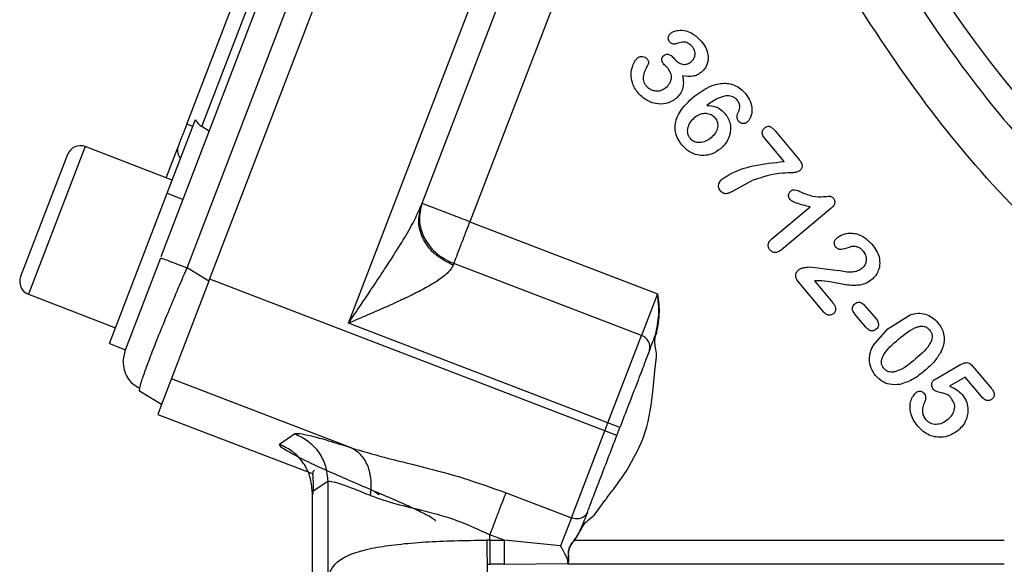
# Model space of a CAD drawing. Header units: inches. Extents: x 0.6 to 16.3, y 0.2 to 11.5.
# Tile 11 of 16: x 9.7 to 11.3, y 5.3 to 6.1. Entities that reach past the tile are written whole.
import ezdxf

# ---------------------------------------------------------------- set-up
doc = ezdxf.new("R2010")
doc.units = ezdxf.units.IN
doc.header["$MEASUREMENT"] = 0

msp = doc.modelspace()

# ---------------------------------------------------------------- linework, layer by layer
at = {"color": 7, "linetype": 'Continuous', "lineweight": 25}
for p, q in [((9.9657, 5.7437), (10.3198, 6.6661)), ((10.0061, 5.7258), (10.3618, 6.6524)), ((10.0403, 5.7053), (10.4009, 6.6448)), ((10.2578, 5.6395), (10.6127, 6.564)), ((10.0055, 5.9497), (10.2116, 6.4864)), ((10.029, 5.9462), (10.2313, 6.4733)), ((10.371, 5.8228), (10.5742, 6.3521)), ((10.6475, 6.3198), (10.4471, 5.7977)), ((10.7643, 6.0535), (10.7665, 6.0509)), ((9.975, 5.8423), (10.0191, 5.9572)), ((10.0149, 5.9461), (10.0055, 5.9497)), ((10.0407, 5.939), (10.029, 5.9462)), ((10.937, 5.8916), (10.9078, 5.9264)), ((10.9231, 5.9393), (10.9594, 5.8959)), ((9.9829, 5.8628), (9.8472, 5.9149)), ((9.9736, 5.8664), (9.992, 5.9144)), ((9.8197, 5.9026), (9.7466, 5.7122)), ((10.8576, 5.8459), (10.8874, 5.8623)), ((9.885, 5.6077), (9.975, 5.8423)), ((9.975, 5.8423), (9.9999, 5.8327)), ((10.9181, 5.7713), (10.9774, 5.821)), ((11.0101, 5.8183), (10.9355, 5.7558)), ((10.4471, 5.7977), (10.7396, 5.6854)), ((9.9099, 5.5981), (9.965, 5.7416)), ((10.422, 5.7325), (10.4211, 5.73)), ((10.7145, 5.6202), (10.422, 5.7325)), ((10.9764, 5.7273), (11.0216, 5.7217)), ((10.0403, 5.7053), (10.0061, 5.7258)), ((10.0403, 5.7053), (9.9664, 5.5128)), ((10.6576, 5.4717), (10.0414, 5.7083)), ((10.9991, 5.6567), (10.959, 5.7046)), ((10.9914, 5.7058), (10.9844, 5.7055)), ((10.9844, 5.7055), (11.0129, 5.6715)), ((9.7588, 5.6846), (9.8945, 5.6325)), ((10.7396, 5.6854), (10.7145, 5.6202)), ((11.0631, 5.6668), (11.0803, 5.6462)), ((11.0646, 5.6331), (11.0474, 5.6536)), ((11.0987, 5.6309), (11.1335, 5.6528)), ((10.6624, 5.4842), (10.2578, 5.6395)), ((10.6624, 5.4842), (10.7145, 5.6202)), ((11.0759, 5.605), (11.0987, 5.6309)), ((9.885, 5.6077), (9.9099, 5.5981)), ((9.9064, 5.5803), (9.9099, 5.5981)), ((10.7378, 5.5872), (10.7379, 5.5929)), ((10.7353, 5.565), (10.7378, 5.5872)), ((11.1754, 5.5539), (11.2112, 5.5745)), ((10.7327, 5.5371), (10.7353, 5.565)), ((11.2315, 5.572), (11.2603, 5.5377)), ((10.2622, 5.4452), (9.9818, 5.5529)), ((11.2194, 5.5554), (11.1951, 5.5413)), ((11.2453, 5.5245), (11.2194, 5.5554)), ((9.9664, 5.5128), (9.9322, 5.5334)), ((9.9664, 5.5128), (9.9604, 5.4973)), ((9.9604, 5.4973), (10.2025, 5.4044)), ((10.6576, 5.4717), (10.6624, 5.4842)), ((10.681, 5.4771), (10.6624, 5.4842)), ((10.1501, 5.4508), (10.1741, 5.4673)), ((10.6054, 5.3358), (10.6576, 5.4717)), ((10.6762, 5.4646), (10.6576, 5.4717)), ((10.6762, 5.4646), (10.681, 5.4771)), ((10.6744, 5.3854), (10.6905, 5.4082)), ((10.2254, 5.3927), (10.2014, 5.3763)), ((10.2254, 5.3927), (10.2254, 5.235)), ((10.201, 5.3764), (10.201, 4.6559)), ((10.2014, 5.3763), (10.2014, 4.6585)), ((10.5034, 5.375), (10.6054, 5.3358)), ((10.6447, 5.3448), (10.6577, 5.3629)), ((10.641, 5.3404), (10.6447, 5.3448)), ((10.6054, 5.3358), (10.5886, 5.2922)), ((10.6106, 5.3013), (10.6215, 5.32)), ((10.4784, 5.3013), (10.4734, 5.3013)), ((10.5003, 5.3013), (10.4784, 5.3097)), ((10.4784, 5.3013), (10.4784, 5.3097)), ((10.4784, 5.3013), (10.5003, 5.3013)), ((10.5886, 5.2922), (10.5003, 5.3013)), ((10.6106, 5.3013), (11.2803, 5.3013)), ((10.6007, 5.2665), (10.5995, 5.2636)), ((10.5997, 5.2651), (10.5999, 5.2658)), ((10.5999, 5.2658), (10.6001, 5.2661)), ((10.4742, 5.2635), (10.4784, 5.2636)), ((10.5003, 5.2636), (10.4784, 5.2636)), ((10.5003, 5.2636), (10.5996, 5.2648)), ((10.5996, 5.2648), (10.5995, 5.2636)), ((11.2803, 5.2636), (10.5995, 5.2636))]:
    msp.add_line(p, q, dxfattribs=at)
at = {"color": 8, "linetype": 'Continuous', "lineweight": 25}
for p, q in [((9.8472, 5.9149), (9.7588, 5.6846)), ((10.2986, 5.3773), (10.3055, 5.3723))]:
    msp.add_line(p, q, dxfattribs=at)
msp.add_arc((12.8187, 7.2509), 1.9709, 180, 243.4191, dxfattribs=at)
at = {"color": 7, "linetype": 'Continuous', "lineweight": 25}
for centre, radius, start, end in [((9.8396, 5.895), 0.0213, 69, 159), ((10.0094, 5.909), 0.0183, 162.5917, 222.2084), ((9.7665, 5.7045), 0.0213, 159, 249), ((10.7089, 5.6022), 0.0189, 343.1171, 72.5963)]:
    msp.add_arc(centre, radius, start, end, dxfattribs=at)
msp.add_ellipse((10.0443, 5.9726), major_axis=(0.011, 0.0285), ratio=0.916331, start_param=2.44337, end_param=2.96706, dxfattribs=at)
for points, knots in [([(11.0963, 6.215), (11.1343, 6.1562), (11.2102, 6.0385), (11.3457, 5.877), (11.4484, 5.7818), (11.4998, 5.7342)], [0, 0, 0, 0, 0.333333, 0.666667, 1, 1, 1, 1]), ([(11.4474, 5.6739), (11.3939, 5.7234), (11.2871, 5.8224), (11.1462, 5.9902), (11.0673, 6.1126), (11.0278, 6.1738)], [0, 0, 0, 0, 0.333257, 0.666733, 1, 1, 1, 1]), ([(10.7602, 6.0919), (10.7617, 6.0929), (10.7653, 6.0952), (10.7736, 6.0969), (10.7839, 6.096), (10.7968, 6.0905), (10.8036, 6.0836), (10.8079, 6.0793)], [0, 0, 0, 0, 0.10142, 0.232787, 0.465497, 0.668795, 1, 1, 1, 1]), ([(10.7584, 6.0785), (10.7578, 6.0794), (10.7567, 6.081), (10.7563, 6.0843), (10.7568, 6.0875), (10.7583, 6.0901), (10.7596, 6.0913), (10.7602, 6.0919)], [0, 0, 0, 0, 0.196661, 0.399876, 0.654171, 0.818524, 1, 1, 1, 1]), ([(10.8079, 6.0793), (10.8104, 6.0759), (10.8152, 6.0695), (10.8183, 6.0594), (10.8187, 6.051), (10.8173, 6.0439), (10.814, 6.0369), (10.8102, 6.0331), (10.8082, 6.0312)], [0, 0, 0, 0, 0.233096, 0.445079, 0.575743, 0.70054, 0.847781, 1, 1, 1, 1]), ([(10.7665, 6.0747), (10.7659, 6.0746), (10.7647, 6.0744), (10.7626, 6.075), (10.7604, 6.0764), (10.7591, 6.0778), (10.7584, 6.0785)], [0, 0, 0, 0, 0.187232, 0.386665, 0.673397, 1, 1, 1, 1]), ([(10.7939, 6.0707), (10.7923, 6.0724), (10.7898, 6.0751), (10.7853, 6.0774), (10.7792, 6.0784), (10.773, 6.0765), (10.7681, 6.0752), (10.7665, 6.0747)], [0, 0, 0, 0, 0.231764, 0.36707, 0.49623, 0.828307, 1, 1, 1, 1]), ([(10.7925, 6.0476), (10.7936, 6.0488), (10.7959, 6.051), (10.7977, 6.0551), (10.7984, 6.0593), (10.798, 6.0633), (10.7965, 6.0672), (10.7948, 6.0695), (10.7939, 6.0707)], [0, 0, 0, 0, 0.184443, 0.362675, 0.520603, 0.672461, 0.828975, 1, 1, 1, 1]), ([(10.7092, 5.9989), (10.7073, 6.0014), (10.7036, 6.0062), (10.6996, 6.016), (10.6977, 6.0279), (10.7, 6.0397), (10.7038, 6.0482), (10.7069, 6.0516), (10.7081, 6.0529)], [0, 0, 0, 0, 0.158393, 0.306816, 0.53612, 0.760736, 0.91063, 1, 1, 1, 1]), ([(10.7081, 6.0529), (10.7094, 6.0538), (10.7112, 6.0551), (10.7141, 6.0557), (10.7169, 6.0556), (10.7205, 6.0545), (10.7226, 6.0525), (10.7236, 6.0514)], [0, 0, 0, 0, 0.261301, 0.382226, 0.503834, 0.74619, 1, 1, 1, 1]), ([(10.7236, 6.0514), (10.724, 6.0509), (10.7249, 6.0497), (10.7255, 6.0475), (10.7257, 6.045), (10.7251, 6.0434), (10.7247, 6.0426)], [0, 0, 0, 0, 0.2259, 0.453284, 0.740433, 1, 1, 1, 1]), ([(10.7491, 6.0438), (10.7481, 6.0452), (10.7468, 6.0471), (10.7461, 6.0501), (10.7463, 6.0524), (10.7474, 6.0549), (10.7488, 6.0563), (10.7496, 6.0571)], [0, 0, 0, 0, 0.32946, 0.46901, 0.60255, 0.790209, 1, 1, 1, 1]), ([(10.7496, 6.0571), (10.7504, 6.0577), (10.7521, 6.0588), (10.7549, 6.0592), (10.7574, 6.0588), (10.7608, 6.0573), (10.7628, 6.0551), (10.7643, 6.0535)], [0, 0, 0, 0, 0.184168, 0.354413, 0.486264, 0.619677, 1, 1, 1, 1]), ([(10.7665, 6.0509), (10.7686, 6.0489), (10.7716, 6.0459), (10.7767, 6.0438), (10.7802, 6.0431), (10.7836, 6.0432), (10.7879, 6.0443), (10.7906, 6.0463), (10.7925, 6.0476)], [0, 0, 0, 0, 0.290232, 0.4261, 0.554329, 0.65903, 0.765376, 1, 1, 1, 1]), ([(10.7247, 6.0426), (10.7219, 6.0373), (10.7183, 6.0306), (10.717, 6.0217), (10.7176, 6.0173), (10.7194, 6.0131), (10.7212, 6.0108), (10.7221, 6.0095)], [0, 0, 0, 0, 0.5025386, 0.6268341, 0.7501619, 0.8690377, 1, 1, 1, 1]), ([(10.756, 6.0368), (10.755, 6.0377), (10.7537, 6.0392), (10.7521, 6.0407), (10.7508, 6.0421), (10.7498, 6.0431), (10.7491, 6.0438)], [0, 0, 0, 0, 0.405784, 0.593965, 0.675642, 1, 1, 1, 1]), ([(10.7528, 6.0073), (10.755, 6.0094), (10.7581, 6.0124), (10.7605, 6.0175), (10.7614, 6.0213), (10.7615, 6.0253), (10.7602, 6.0308), (10.7577, 6.0343), (10.756, 6.0368)], [0, 0, 0, 0, 0.26683, 0.385367, 0.500114, 0.617627, 0.736539, 1, 1, 1, 1]), ([(10.7788, 6.0253), (10.7793, 6.0217), (10.7804, 6.015), (10.779, 6.0052), (10.7752, 5.9966), (10.7708, 5.9923), (10.7686, 5.9902)], [0, 0, 0, 0, 0.279717, 0.527123, 0.760156, 1, 1, 1, 1]), ([(10.8082, 6.0312), (10.8059, 6.0295), (10.802, 6.0266), (10.7919, 6.0236), (10.7843, 6.0246), (10.7788, 6.0253)], [0, 0, 0, 0, 0.273698, 0.472532, 1, 1, 1, 1]), ([(10.7221, 6.0095), (10.7235, 6.0081), (10.7262, 6.0053), (10.7318, 6.0027), (10.7386, 6.0015), (10.7462, 6.0027), (10.7506, 6.0058), (10.7528, 6.0073)], [0, 0, 0, 0, 0.169675, 0.339706, 0.53644, 0.76505, 1, 1, 1, 1]), ([(10.7949, 5.9916), (10.803, 5.9977), (10.8166, 6.008), (10.8367, 6.0141), (10.8506, 6.0137), (10.8604, 6.0108), (10.8694, 6.0054), (10.8742, 6.0003), (10.8767, 5.9976)], [0, 0, 0, 0, 0.326079, 0.552792, 0.664563, 0.771739, 0.881352, 1, 1, 1, 1]), ([(10.7686, 5.9902), (10.7662, 5.9884), (10.7613, 5.9848), (10.7506, 5.9812), (10.7382, 5.981), (10.7262, 5.985), (10.7166, 5.991), (10.7117, 5.9962), (10.7092, 5.9989)], [0, 0, 0, 0, 0.135555, 0.27064, 0.499549, 0.677858, 0.834867, 1, 1, 1, 1]), ([(10.7778, 5.9172), (10.7747, 5.9215), (10.7695, 5.9287), (10.7668, 5.9407), (10.7672, 5.9515), (10.7707, 5.9625), (10.7791, 5.977), (10.7886, 5.9857), (10.7949, 5.9916)], [0, 0, 0, 0, 0.184884, 0.303331, 0.42163, 0.555561, 0.702812, 1, 1, 1, 1]), ([(10.8459, 5.9941), (10.8415, 5.9929), (10.8308, 5.9899), (10.8219, 5.9831), (10.8166, 5.9791)], [0, 0, 0, 0, 0.405821, 1, 1, 1, 1]), ([(10.8638, 5.9877), (10.8627, 5.9888), (10.8603, 5.9912), (10.8558, 5.9932), (10.8509, 5.9943), (10.8476, 5.9941), (10.8459, 5.9941)], [0, 0, 0, 0, 0.244833, 0.498723, 0.745111, 1, 1, 1, 1]), ([(10.8655, 5.9681), (10.8661, 5.9694), (10.8673, 5.9719), (10.8681, 5.9767), (10.8675, 5.9824), (10.865, 5.9859), (10.8638, 5.9877)], [0, 0, 0, 0, 0.202119, 0.397162, 0.695986, 1, 1, 1, 1]), ([(10.8767, 5.9976), (10.8794, 5.9938), (10.885, 5.9861), (10.8873, 5.9743), (10.8864, 5.9653), (10.8845, 5.96), (10.8822, 5.9558), (10.8802, 5.9538), (10.8792, 5.9529)], [0, 0, 0, 0, 0.279723, 0.579072, 0.704912, 0.829715, 0.917959, 1, 1, 1, 1]), ([(10.8166, 5.9791), (10.8211, 5.9788), (10.8286, 5.9783), (10.8383, 5.9733), (10.8426, 5.9688), (10.8448, 5.9665)], [0, 0, 0, 0, 0.41652, 0.700314, 1, 1, 1, 1]), ([(10.7909, 5.9275), (10.79, 5.9287), (10.7883, 5.931), (10.7869, 5.9351), (10.7864, 5.9395), (10.7872, 5.9457), (10.7905, 5.9536), (10.7954, 5.9583), (10.798, 5.9608)], [0, 0, 0, 0, 0.115229, 0.226221, 0.339576, 0.461507, 0.718123, 1, 1, 1, 1]), ([(10.798, 5.9608), (10.8007, 5.9627), (10.8046, 5.9655), (10.8107, 5.967), (10.8151, 5.9671), (10.8193, 5.9664), (10.8231, 5.965), (10.8265, 5.9628), (10.8283, 5.9609), (10.8292, 5.96)], [0, 0, 0, 0, 0.277877, 0.407574, 0.537691, 0.654937, 0.774109, 0.886909, 1, 1, 1, 1]), ([(10.8292, 5.96), (10.83, 5.9589), (10.8316, 5.9567), (10.8331, 5.953), (10.8337, 5.949), (10.8333, 5.9432), (10.8303, 5.9357), (10.8256, 5.9312), (10.8231, 5.9288)], [0, 0, 0, 0, 0.113232, 0.223969, 0.338033, 0.452934, 0.707968, 1, 1, 1, 1]), ([(10.8448, 5.9665), (10.8466, 5.964), (10.8502, 5.9591), (10.8535, 5.9494), (10.8538, 5.9386), (10.8507, 5.928), (10.8455, 5.9188), (10.8405, 5.914), (10.8379, 5.9116)], [0, 0, 0, 0, 0.148913, 0.292348, 0.495718, 0.660384, 0.828486, 1, 1, 1, 1]), ([(10.8662, 5.9541), (10.8656, 5.9549), (10.8645, 5.9565), (10.8635, 5.9598), (10.8635, 5.9639), (10.8648, 5.9667), (10.8655, 5.9681)], [0, 0, 0, 0, 0.196807, 0.390627, 0.687072, 1, 1, 1, 1]), ([(10.8792, 5.9529), (10.8782, 5.9522), (10.8762, 5.9509), (10.8732, 5.9507), (10.8708, 5.9511), (10.8684, 5.9519), (10.8671, 5.9533), (10.8662, 5.9541)], [0, 0, 0, 0, 0.239026, 0.485423, 0.614321, 0.73958, 1, 1, 1, 1]), ([(10.9078, 5.9264), (10.9063, 5.9284), (10.9043, 5.931), (10.903, 5.935), (10.9029, 5.9374), (10.9033, 5.9394), (10.9044, 5.9418), (10.9059, 5.9432), (10.9069, 5.9442)], [0, 0, 0, 0, 0.352915, 0.493011, 0.617493, 0.7052, 0.795831, 1, 1, 1, 1]), ([(10.9069, 5.9442), (10.9077, 5.9448), (10.9093, 5.946), (10.9116, 5.9467), (10.9135, 5.9467), (10.9159, 5.946), (10.9193, 5.9435), (10.9217, 5.9408), (10.9231, 5.9393)], [0, 0, 0, 0, 0.163579, 0.296572, 0.369964, 0.442526, 0.682021, 1, 1, 1, 1]), ([(10.8231, 5.9288), (10.8203, 5.9267), (10.815, 5.9228), (10.807, 5.921), (10.8012, 5.9213), (10.7972, 5.9225), (10.7937, 5.9246), (10.7918, 5.9265), (10.7909, 5.9275)], [0, 0, 0, 0, 0.289765, 0.544394, 0.66356, 0.775158, 0.885214, 1, 1, 1, 1]), ([(10.8379, 5.9116), (10.8333, 5.9084), (10.8255, 5.9031), (10.8127, 5.9006), (10.8007, 5.9016), (10.788, 5.9067), (10.7813, 5.9136), (10.7778, 5.9172)], [0, 0, 0, 0, 0.247964, 0.411981, 0.572176, 0.780528, 1, 1, 1, 1]), ([(10.9594, 5.8959), (10.9612, 5.8937), (10.9635, 5.8906), (10.9651, 5.8861), (10.9651, 5.8836), (10.9646, 5.8816), (10.9634, 5.8793), (10.9619, 5.878), (10.9609, 5.877)], [0, 0, 0, 0, 0.3839737, 0.527999, 0.6501743, 0.7284273, 0.810982, 1, 1, 1, 1]), ([(10.8406, 5.8645), (10.8445, 5.867), (10.8592, 5.8766), (10.8919, 5.8871), (10.9209, 5.89), (10.937, 5.8916)], [0, 0, 0, 0, 0.135892, 0.520593, 1, 1, 1, 1]), ([(10.8406, 5.8645), (10.8395, 5.8635), (10.8375, 5.8617), (10.8355, 5.8586), (10.8344, 5.8555), (10.8342, 5.8525), (10.835, 5.8493), (10.8363, 5.8475), (10.837, 5.8466)], [0, 0, 0, 0, 0.211188, 0.3921389, 0.5354186, 0.6752595, 0.8305601, 1, 1, 1, 1]), ([(10.9609, 5.877), (10.9603, 5.8766), (10.959, 5.8757), (10.9556, 5.8747), (10.9474, 5.8738), (10.9238, 5.8739), (10.903, 5.8673), (10.8874, 5.8623)], [0, 0, 0, 0, 0.028829, 0.063712, 0.137774, 0.357617, 1, 1, 1, 1]), ([(10.837, 5.8466), (10.8377, 5.8458), (10.839, 5.8444), (10.8414, 5.8429), (10.844, 5.8421), (10.8475, 5.8419), (10.8522, 5.8431), (10.8556, 5.8449), (10.8576, 5.8459)], [0, 0, 0, 0, 0.132179, 0.253005, 0.368967, 0.487358, 0.706083, 1, 1, 1, 1]), ([(10.946, 5.8326), (10.9454, 5.8335), (10.9443, 5.8351), (10.9439, 5.8379), (10.9442, 5.8403), (10.9448, 5.8423), (10.9459, 5.8442), (10.9469, 5.8451), (10.9474, 5.8456)], [0, 0, 0, 0, 0.206143, 0.412051, 0.56584, 0.71053, 0.852888, 1, 1, 1, 1]), ([(10.9474, 5.8456), (10.948, 5.8461), (10.9491, 5.847), (10.9512, 5.8478), (10.9566, 5.8478), (10.9607, 5.8456), (10.9642, 5.8437)], [0, 0, 0, 0, 0.128453, 0.23993, 0.364515, 1, 1, 1, 1]), ([(10.9642, 5.8437), (10.9699, 5.8414), (10.9809, 5.8369), (10.9962, 5.8365), (11.0056, 5.8377), (11.0101, 5.8374), (11.012, 5.8362), (11.0131, 5.835), (11.0137, 5.8343)], [0, 0, 0, 0, 0.353065, 0.686184, 0.875718, 0.905939, 0.946341, 1, 1, 1, 1]), ([(11.0137, 5.8343), (11.0141, 5.8337), (11.015, 5.8326), (11.0157, 5.8306), (11.016, 5.8286), (11.0156, 5.8257), (11.0139, 5.8219), (11.0114, 5.8196), (11.0101, 5.8183)], [0, 0, 0, 0, 0.1185294, 0.2292014, 0.3381258, 0.4516949, 0.7017096, 1, 1, 1, 1]), ([(10.2578, 5.6395), (10.2644, 5.6492), (10.2756, 5.6657), (10.2925, 5.691), (10.3078, 5.714), (10.3253, 5.7408), (10.3427, 5.7685), (10.3595, 5.797), (10.3674, 5.8147), (10.371, 5.8228)], [0, 0, 0, 0, 0.158499, 0.27037, 0.413011, 0.534888, 0.709891, 0.865974, 1, 1, 1, 1]), ([(10.4211, 5.73), (10.4117, 5.7348), (10.3929, 5.7443), (10.3738, 5.7685), (10.3648, 5.7963), (10.369, 5.814), (10.371, 5.8228)], [0, 0, 0, 0, 0.250176, 0.5, 0.749824, 1, 1, 1, 1]), ([(10.3724, 5.8264), (10.3702, 5.8178), (10.3669, 5.8046), (10.3704, 5.7858), (10.376, 5.7717), (10.3848, 5.7586), (10.399, 5.7438), (10.413, 5.7369), (10.422, 5.7325)], [0, 0, 0, 0, 0.239457, 0.36836, 0.5, 0.631639, 0.760543, 1, 1, 1, 1]), ([(10.9774, 5.821), (10.9703, 5.8227), (10.9609, 5.825), (10.9502, 5.8291), (10.9472, 5.8316), (10.946, 5.8326)], [0, 0, 0, 0, 0.648316, 0.858954, 1, 1, 1, 1]), ([(11.0177, 5.7583), (11.0171, 5.7591), (11.0159, 5.7608), (11.0152, 5.7636), (11.0153, 5.7662), (11.0161, 5.7686), (11.0175, 5.7707), (11.0188, 5.7719), (11.0194, 5.7726)], [0, 0, 0, 0, 0.195697, 0.375907, 0.527149, 0.672821, 0.82737, 1, 1, 1, 1]), ([(11.0194, 5.7726), (11.0211, 5.7738), (11.0246, 5.7763), (11.0327, 5.7794), (11.0423, 5.7805), (11.0526, 5.7784), (11.0635, 5.7733), (11.0698, 5.7668), (11.0738, 5.7627)], [0, 0, 0, 0, 0.101529, 0.210658, 0.4164, 0.563956, 0.719875, 1, 1, 1, 1]), ([(10.915, 5.7537), (10.9141, 5.7549), (10.9128, 5.7568), (10.9122, 5.7597), (10.9122, 5.762), (10.9127, 5.7644), (10.9145, 5.7679), (10.9166, 5.7699), (10.9181, 5.7713)], [0, 0, 0, 0, 0.226152, 0.330588, 0.435099, 0.564769, 0.698476, 1, 1, 1, 1]), ([(11.0416, 5.7591), (11.0371, 5.7574), (11.0313, 5.7552), (11.0244, 5.7544), (11.0216, 5.7551), (11.0196, 5.7563), (11.0183, 5.7576), (11.0177, 5.7583)], [0, 0, 0, 0, 0.55968, 0.727412, 0.794112, 0.890934, 1, 1, 1, 1]), ([(11.0603, 5.752), (11.0591, 5.7533), (11.0567, 5.7558), (11.0521, 5.7582), (11.047, 5.7594), (11.0435, 5.7592), (11.0416, 5.7591)], [0, 0, 0, 0, 0.2553673, 0.4931958, 0.7360711, 1, 1, 1, 1]), ([(11.0738, 5.7627), (11.0763, 5.7595), (11.081, 5.7535), (11.0837, 5.7464), (11.085, 5.743)], [0, 0, 0, 0, 0.5313154, 1, 1, 1, 1]), ([(10.9355, 5.7558), (10.9337, 5.7544), (10.9306, 5.7519), (10.9259, 5.7499), (10.9222, 5.7496), (10.9194, 5.7502), (10.917, 5.7516), (10.9157, 5.7529), (10.915, 5.7537)], [0, 0, 0, 0, 0.290497, 0.51578, 0.641785, 0.757054, 0.872258, 1, 1, 1, 1]), ([(11.0603, 5.752), (11.0618, 5.7499), (11.0646, 5.7457), (11.0655, 5.7393), (11.0647, 5.7344), (11.0633, 5.731), (11.0612, 5.7277), (11.0594, 5.726), (11.0584, 5.7251)], [0, 0, 0, 0, 0.252507, 0.497164, 0.620237, 0.744132, 0.869114, 1, 1, 1, 1]), ([(11.085, 5.743), (11.0857, 5.7387), (11.0869, 5.731), (11.0838, 5.7208), (11.0796, 5.7132), (11.0757, 5.7094), (11.0737, 5.7076)], [0, 0, 0, 0, 0.336203, 0.586635, 0.794028, 1, 1, 1, 1]), ([(10.4211, 5.73), (10.419, 5.7264), (10.4157, 5.7206), (10.4068, 5.713), (10.3964, 5.7053), (10.3802, 5.6956), (10.3591, 5.6846), (10.335, 5.6732), (10.3101, 5.662), (10.2839, 5.6506), (10.2665, 5.6432), (10.2578, 5.6395)], [0, 0, 0, 0, 0.107166, 0.166358, 0.230195, 0.34469, 0.477261, 0.596682, 0.735995, 0.867705, 1, 1, 1, 1]), ([(10.9593, 5.7225), (10.9605, 5.7233), (10.9632, 5.725), (10.969, 5.7267), (10.9736, 5.7271), (10.9764, 5.7273)], [0, 0, 0, 0, 0.232123, 0.538776, 1, 1, 1, 1]), ([(10.959, 5.7046), (10.9581, 5.7057), (10.9566, 5.7077), (10.9552, 5.7114), (10.9552, 5.7154), (10.9564, 5.7195), (10.9584, 5.7215), (10.9593, 5.7225)], [0, 0, 0, 0, 0.203029, 0.380655, 0.578609, 0.790625, 1, 1, 1, 1]), ([(11.0584, 5.7251), (11.0562, 5.7236), (11.0516, 5.7205), (11.0388, 5.7181), (11.0288, 5.7202), (11.0216, 5.7217)], [0, 0, 0, 0, 0.204512, 0.433516, 1, 1, 1, 1]), ([(11.0737, 5.7076), (11.0709, 5.7055), (11.0653, 5.7014), (11.056, 5.699), (11.0482, 5.6983), (11.0398, 5.6984), (11.0268, 5.7006), (11.0101, 5.7041), (10.997, 5.7053), (10.9914, 5.7058)], [0, 0, 0, 0, 0.121513, 0.242309, 0.333936, 0.398911, 0.535921, 0.798751, 1, 1, 1, 1]), ([(10.7364, 5.6214), (10.7387, 5.632), (10.7432, 5.6531), (10.7408, 5.6746), (10.7396, 5.6854)], [0, 0, 0, 0, 0.498101, 1, 1, 1, 1]), ([(10.7396, 5.6854), (10.741, 5.6746), (10.7437, 5.6531), (10.7393, 5.6318), (10.7371, 5.6212)], [0, 0, 0, 0, 0.5004594, 1, 1, 1, 1]), ([(11.0129, 5.6715), (11.014, 5.6701), (11.016, 5.6675), (11.0174, 5.6636), (11.0174, 5.6606), (11.0169, 5.6583), (11.0157, 5.6562), (11.0145, 5.6551), (11.0139, 5.6545)], [0, 0, 0, 0, 0.281621, 0.504248, 0.631239, 0.748684, 0.868717, 1, 1, 1, 1]), ([(11.0474, 5.6536), (11.0462, 5.6553), (11.0444, 5.6578), (11.0435, 5.6615), (11.0437, 5.6644), (11.0448, 5.6674), (11.0464, 5.6689), (11.0472, 5.6698)], [0, 0, 0, 0, 0.342996, 0.488885, 0.62841, 0.809033, 1, 1, 1, 1]), ([(11.0472, 5.6698), (11.0483, 5.6705), (11.0503, 5.6719), (11.0536, 5.6724), (11.0563, 5.6719), (11.0596, 5.6704), (11.0616, 5.6683), (11.0631, 5.6668)], [0, 0, 0, 0, 0.207691, 0.400439, 0.52854, 0.657361, 1, 1, 1, 1]), ([(11.0139, 5.6545), (11.0131, 5.654), (11.0116, 5.6529), (11.0087, 5.6521), (11.0054, 5.6521), (11.0019, 5.6537), (11.0001, 5.6557), (10.9991, 5.6567)], [0, 0, 0, 0, 0.173069, 0.337106, 0.528378, 0.743683, 1, 1, 1, 1]), ([(11.1335, 5.6528), (11.1376, 5.6538), (11.1454, 5.6558), (11.1574, 5.6542), (11.1683, 5.6491), (11.1738, 5.6433), (11.1767, 5.6403)], [0, 0, 0, 0, 0.259877, 0.499605, 0.740002, 1, 1, 1, 1]), ([(11.0803, 5.6462), (11.0811, 5.6452), (11.0825, 5.6433), (11.084, 5.64), (11.0843, 5.6365), (11.0832, 5.6328), (11.0814, 5.631), (11.0805, 5.6301)], [0, 0, 0, 0, 0.212435, 0.390613, 0.590171, 0.789289, 1, 1, 1, 1]), ([(11.1156, 5.6146), (11.1247, 5.6224), (11.1354, 5.6314), (11.1503, 5.6351), (11.1555, 5.6348), (11.1602, 5.6327), (11.1625, 5.6303), (11.1638, 5.629)], [0, 0, 0, 0, 0.630843, 0.73107, 0.81983, 0.906212, 1, 1, 1, 1]), ([(11.1767, 5.6403), (11.1788, 5.6376), (11.1827, 5.6324), (11.1862, 5.6228), (11.1874, 5.6101), (11.184, 5.6011), (11.1819, 5.5956)], [0, 0, 0, 0, 0.210287, 0.406729, 0.636388, 1, 1, 1, 1]), ([(10.727, 5.5967), (10.7276, 5.5983), (10.7288, 5.6014), (10.7302, 5.6053), (10.7326, 5.6114), (10.7346, 5.6166), (10.7364, 5.6214)], [0, 0, 0, 0, 0.251471, 0.469356, 0.500345, 1, 1, 1, 1]), ([(10.7379, 5.5929), (10.7374, 5.5967), (10.7363, 5.6034), (10.735, 5.6129), (10.7364, 5.6185), (10.7371, 5.6212)], [0, 0, 0, 0, 0.403378, 0.709293, 1, 1, 1, 1]), ([(10.7364, 5.6214), (10.7365, 5.6214), (10.7365, 5.6214), (10.7365, 5.6214), (10.7366, 5.6213), (10.7367, 5.6213), (10.7369, 5.6213), (10.737, 5.6212), (10.7371, 5.6212)], [0, 0, 0, 0, 0.239449, 0.368355, 0.5, 0.631645, 0.760551, 1, 1, 1, 1]), ([(11.0805, 5.6301), (11.0795, 5.6294), (11.0776, 5.628), (11.0745, 5.6275), (11.0719, 5.6278), (11.0683, 5.6292), (11.0662, 5.6314), (11.0646, 5.6331)], [0, 0, 0, 0, 0.196705, 0.379687, 0.503886, 0.628281, 1, 1, 1, 1]), ([(11.1638, 5.629), (11.1648, 5.6275), (11.1669, 5.6247), (11.1682, 5.6197), (11.1676, 5.6144), (11.1618, 5.6004), (11.1511, 5.5916), (11.142, 5.5841)], [0, 0, 0, 0, 0.098445, 0.187369, 0.27561, 0.378891, 1, 1, 1, 1]), ([(11.0795, 5.5578), (11.0769, 5.5616), (11.0717, 5.5691), (11.0696, 5.5822), (11.071, 5.5944), (11.0742, 5.6014), (11.0759, 5.605)], [0, 0, 0, 0, 0.271725, 0.541058, 0.764572, 1, 1, 1, 1]), ([(11.0926, 5.5691), (11.0916, 5.5705), (11.0895, 5.5733), (11.0884, 5.5783), (11.0891, 5.5836), (11.0953, 5.5979), (11.1062, 5.6069), (11.1156, 5.6146)], [0, 0, 0, 0, 0.093625, 0.179925, 0.268077, 0.371434, 1, 1, 1, 1]), ([(10.727, 5.5967), (10.7244, 5.5901), (10.7193, 5.5767), (10.708, 5.5472), (10.6949, 5.5132), (10.6856, 5.489), (10.681, 5.4771)], [0, 0, 0, 0, 0.245536, 0.5, 0.754464, 1, 1, 1, 1]), ([(11.1819, 5.5956), (11.1788, 5.5906), (11.1718, 5.579), (11.1615, 5.5702), (11.1557, 5.5652)], [0, 0, 0, 0, 0.4356836, 1, 1, 1, 1]), ([(9.9064, 5.5804), (9.9066, 5.5758), (9.9072, 5.5665), (9.9126, 5.5545), (9.9209, 5.5445), (9.9285, 5.5404), (9.9324, 5.5383)], [0, 0, 0, 0, 0.24674, 0.496303, 0.747818, 1, 1, 1, 1]), ([(11.142, 5.5841), (11.1328, 5.5761), (11.1219, 5.5668), (11.1067, 5.563), (11.1013, 5.5632), (11.0963, 5.5652), (11.0939, 5.5677), (11.0926, 5.5691)], [0, 0, 0, 0, 0.624418, 0.728639, 0.817022, 0.904308, 1, 1, 1, 1]), ([(11.2112, 5.5745), (11.2127, 5.5754), (11.2156, 5.577), (11.2198, 5.5781), (11.2235, 5.578), (11.2276, 5.5762), (11.2299, 5.5737), (11.2315, 5.572)], [0, 0, 0, 0, 0.23494, 0.424999, 0.564402, 0.705534, 1, 1, 1, 1]), ([(11.1182, 5.5441), (11.1126, 5.5437), (11.1027, 5.543), (11.0889, 5.5485), (11.0827, 5.5547), (11.0795, 5.5578)], [0, 0, 0, 0, 0.3898501, 0.6916453, 1, 1, 1, 1]), ([(11.1557, 5.5652), (11.1501, 5.5605), (11.1389, 5.5511), (11.1251, 5.5465), (11.1182, 5.5441)], [0, 0, 0, 0, 0.503045, 1, 1, 1, 1]), ([(11.1697, 5.5364), (11.169, 5.5374), (11.1675, 5.5395), (11.167, 5.5436), (11.1676, 5.5469), (11.1689, 5.5494), (11.1699, 5.5503), (11.1704, 5.5508)], [0, 0, 0, 0, 0.2387756, 0.4756544, 0.7473694, 0.8730888, 1, 1, 1, 1]), ([(11.1704, 5.5508), (11.1705, 5.5509), (11.171, 5.5513), (11.1727, 5.5523), (11.1742, 5.5532), (11.1754, 5.5539)], [0, 0, 0, 0, 0.103139, 0.304135, 1, 1, 1, 1]), ([(9.9322, 5.5334), (9.9318, 5.5338), (9.9313, 5.5342), (9.9324, 5.5383), (9.9325, 5.5385)], [0, 0, 0, 0, 0.929336, 1, 1, 1, 1]), ([(10.6905, 5.4082), (10.702, 5.4283), (10.725, 5.4684), (10.7302, 5.5143), (10.7327, 5.5371)], [0, 0, 0, 0, 0.502392, 1, 1, 1, 1]), ([(11.1455, 5.4789), (11.1429, 5.4823), (11.1381, 5.4886), (11.134, 5.4991), (11.133, 5.5084), (11.1339, 5.5169), (11.1368, 5.5247), (11.1406, 5.5291), (11.1424, 5.5312)], [0, 0, 0, 0, 0.220922, 0.410737, 0.57941, 0.70033, 0.85842, 1, 1, 1, 1]), ([(11.1558, 5.5297), (11.1553, 5.5302), (11.1544, 5.5311), (11.1528, 5.5322), (11.151, 5.5329), (11.1484, 5.5332), (11.146, 5.533), (11.1437, 5.5321), (11.1428, 5.5315), (11.1424, 5.5312)], [0, 0, 0, 0, 0.134413, 0.262636, 0.390265, 0.522974, 0.772168, 0.88663, 1, 1, 1, 1]), ([(11.1563, 5.5163), (11.1568, 5.5175), (11.1579, 5.5198), (11.1584, 5.5235), (11.1577, 5.5269), (11.1564, 5.5288), (11.1558, 5.5297)], [0, 0, 0, 0, 0.28731, 0.534014, 0.760978, 1, 1, 1, 1]), ([(11.198, 5.522), (11.1968, 5.5234), (11.1947, 5.5258), (11.1905, 5.529), (11.1867, 5.5299), (11.1829, 5.5309), (11.1783, 5.532), (11.173, 5.5333), (11.1703, 5.5358), (11.1697, 5.5364)], [0, 0, 0, 0, 0.1722032, 0.2955285, 0.479404, 0.5219824, 0.6601113, 0.9238007, 1, 1, 1, 1]), ([(11.1951, 5.5413), (11.199, 5.5396), (11.2062, 5.5365), (11.2118, 5.531), (11.2144, 5.5285)], [0, 0, 0, 0, 0.53644, 1, 1, 1, 1]), ([(11.2144, 5.5285), (11.2167, 5.5252), (11.2213, 5.5188), (11.2237, 5.5078), (11.2235, 5.4974), (11.2207, 5.4881), (11.2159, 5.4795), (11.2111, 5.475), (11.2087, 5.4727)], [0, 0, 0, 0, 0.189787, 0.377225, 0.531788, 0.686436, 0.841383, 1, 1, 1, 1]), ([(11.2603, 5.5377), (11.2614, 5.5363), (11.2633, 5.5337), (11.2647, 5.53), (11.2647, 5.527), (11.2641, 5.5248), (11.2629, 5.5228), (11.2617, 5.5216), (11.261, 5.521)], [0, 0, 0, 0, 0.2852193, 0.5052554, 0.6236624, 0.7400015, 0.8629676, 1, 1, 1, 1]), ([(11.1582, 5.489), (11.1569, 5.4909), (11.1542, 5.4947), (11.1528, 5.5018), (11.1533, 5.5092), (11.1553, 5.5138), (11.1563, 5.5163)], [0, 0, 0, 0, 0.239212, 0.477504, 0.727958, 1, 1, 1, 1]), ([(11.1923, 5.4893), (11.1949, 5.4918), (11.1987, 5.4955), (11.2018, 5.5016), (11.2029, 5.5061), (11.2031, 5.5105), (11.202, 5.5161), (11.1996, 5.5197), (11.198, 5.522)], [0, 0, 0, 0, 0.291194, 0.421319, 0.54735, 0.659567, 0.772731, 1, 1, 1, 1]), ([(11.261, 5.521), (11.2601, 5.5204), (11.2584, 5.5192), (11.2554, 5.5187), (11.2527, 5.519), (11.249, 5.5205), (11.2469, 5.5228), (11.2453, 5.5245)], [0, 0, 0, 0, 0.183737, 0.351276, 0.488081, 0.626443, 1, 1, 1, 1]), ([(11.1923, 5.4893), (11.1894, 5.4872), (11.184, 5.4832), (11.1757, 5.4814), (11.1696, 5.4819), (11.1653, 5.4833), (11.1614, 5.4857), (11.1593, 5.4879), (11.1582, 5.489)], [0, 0, 0, 0, 0.276946, 0.525451, 0.643808, 0.760151, 0.876975, 1, 1, 1, 1]), ([(10.1741, 5.4673), (10.1761, 5.4676), (10.18, 5.4683), (10.1986, 5.4643), (10.2252, 5.4569), (10.2498, 5.4492), (10.2622, 5.4452)], [0, 0, 0, 0, 0.248228, 0.496982, 0.747291, 1, 1, 1, 1]), ([(11.2087, 5.4727), (11.2053, 5.4702), (11.1981, 5.4649), (11.1859, 5.4615), (11.1739, 5.4616), (11.1633, 5.4647), (11.1534, 5.4705), (11.1482, 5.476), (11.1455, 5.4789)], [0, 0, 0, 0, 0.17924, 0.372951, 0.523816, 0.680757, 0.834948, 1, 1, 1, 1]), ([(10.2986, 5.3773), (10.2741, 5.3877), (10.2291, 5.407), (10.1817, 5.4293), (10.1521, 5.4452), (10.1508, 5.449), (10.1501, 5.4508)], [0, 0, 0, 0, 0.276938, 0.508222, 0.75687, 1, 1, 1, 1]), ([(10.6303, 5.3449), (10.6309, 5.3465), (10.6319, 5.349), (10.6332, 5.3523), (10.6338, 5.3541), (10.6354, 5.3581), (10.6397, 5.3695), (10.6452, 5.3838), (10.6492, 5.3943), (10.6495, 5.3949), (10.6496, 5.3951), (10.6537, 5.4058), (10.6624, 5.4285), (10.6717, 5.4527), (10.6762, 5.4646)], [0, 0, 0, 0, 0.061732, 0.106002, 0.121401, 0.123142, 0.245952, 0.483641, 0.495804, 0.499037, 0.500216, 0.500371, 0.755497, 1, 1, 1, 1]), ([(10.2622, 5.4452), (10.2789, 5.4402), (10.3132, 5.4299), (10.3733, 5.4159), (10.4378, 5.3986), (10.4814, 5.3829), (10.5034, 5.375)], [0, 0, 0, 0, 0.231703, 0.477108, 0.735841, 1, 1, 1, 1]), ([(10.2923, 5.3707), (10.293, 5.3789), (10.2942, 5.3954), (10.2886, 5.4176), (10.278, 5.4356), (10.2675, 5.442), (10.2622, 5.4452)], [0, 0, 0, 0, 0.250078, 0.5, 0.749922, 1, 1, 1, 1]), ([(10.2047, 5.4096), (10.2041, 5.4094), (10.2019, 5.4087), (10.2018, 5.4026), (10.2028, 5.3907), (10.2025, 5.3788), (10.2023, 5.373)], [0, 0, 0, 0, 0.109885, 0.431843, 0.724418, 1, 1, 1, 1]), ([(10.2254, 5.3927), (10.2269, 5.3931), (10.2299, 5.3937), (10.2439, 5.3897), (10.2642, 5.3824), (10.2828, 5.3746), (10.2923, 5.3707)], [0, 0, 0, 0, 0.246405, 0.494831, 0.742053, 1, 1, 1, 1]), ([(10.394, 5.3309), (10.3938, 5.3313), (10.3933, 5.3321), (10.3904, 5.3344), (10.3847, 5.3378), (10.3764, 5.3422), (10.3673, 5.3467), (10.3533, 5.3534), (10.3317, 5.3632), (10.3101, 5.3724), (10.2986, 5.3773)], [0, 0, 0, 0, 0.073339, 0.163744, 0.300878, 0.39955, 0.498306, 0.598095, 0.785557, 1, 1, 1, 1]), ([(10.6577, 5.3629), (10.6581, 5.3634), (10.6591, 5.3647), (10.6622, 5.3689), (10.6674, 5.3759), (10.672, 5.3821), (10.6744, 5.3854)], [0, 0, 0, 0, 0.06445, 0.178736, 0.556812, 1, 1, 1, 1]), ([(10.2923, 5.3707), (10.305, 5.3662), (10.3302, 5.3574), (10.3773, 5.3471), (10.4281, 5.3328), (10.4615, 5.3174), (10.4784, 5.3097)], [0, 0, 0, 0, 0.248047, 0.495522, 0.745376, 1, 1, 1, 1]), ([(10.6303, 5.3449), (10.629, 5.3416), (10.6264, 5.3348), (10.6227, 5.3251), (10.6208, 5.3202)], [0, 0, 0, 0, 0.5, 1, 1, 1, 1]), ([(10.6215, 5.32), (10.6224, 5.3218), (10.6245, 5.3257), (10.6313, 5.3325), (10.6371, 5.3372), (10.641, 5.3404)], [0, 0, 0, 0, 0.218399, 0.462657, 1, 1, 1, 1]), ([(10.6102, 5.3016), (10.6123, 5.3045), (10.6165, 5.3104), (10.6194, 5.317), (10.6208, 5.3202)], [0, 0, 0, 0, 0.5013217, 1, 1, 1, 1]), ([(10.6209, 5.3202), (10.6207, 5.3198), (10.6204, 5.319), (10.62, 5.3182), (10.6198, 5.3178)], [0, 0, 0, 0, 0.478082, 1, 1, 1, 1]), ([(10.6208, 5.3202), (10.6208, 5.3202), (10.6209, 5.3202), (10.621, 5.3202), (10.6212, 5.3201), (10.6214, 5.32), (10.6215, 5.32)], [0, 0, 0, 0, 0.240767, 0.5, 0.759233, 1, 1, 1, 1]), ([(10.2254, 5.235), (10.2258, 5.2386), (10.2269, 5.2463), (10.2307, 5.2555), (10.2366, 5.2638), (10.2475, 5.273), (10.2664, 5.282), (10.2969, 5.2896), (10.3341, 5.295), (10.3765, 5.2985), (10.4236, 5.3007), (10.4564, 5.301), (10.4734, 5.3013)], [0, 0, 0, 0, 0.0572906, 0.1200176, 0.1829636, 0.245585, 0.3715842, 0.4966087, 0.6195344, 0.7470051, 0.8689312, 1, 1, 1, 1]), ([(10.4734, 5.3013), (10.4734, 5.2971), (10.4735, 5.2889), (10.4737, 5.2778), (10.4739, 5.2687), (10.4741, 5.2653), (10.4742, 5.2635)], [0, 0, 0, 0, 0.2500694, 0.5, 0.7499306, 1, 1, 1, 1]), ([(10.6001, 5.2661), (10.6004, 5.2683), (10.6012, 5.2725), (10.6003, 5.2804), (10.6014, 5.2873), (10.6044, 5.2941), (10.6078, 5.2986), (10.6102, 5.3016)], [0, 0, 0, 0, 0.246386, 0.495851, 0.622062, 0.748582, 1, 1, 1, 1]), ([(10.6007, 5.2665), (10.601, 5.2686), (10.6018, 5.2727), (10.6007, 5.2805), (10.6018, 5.2872), (10.6048, 5.2939), (10.6083, 5.2983), (10.6106, 5.3013)], [0, 0, 0, 0, 0.2491913, 0.4986903, 0.6236762, 0.748911, 1, 1, 1, 1]), ([(10.6102, 5.3016), (10.6102, 5.3016), (10.6102, 5.3016), (10.6103, 5.3015), (10.6105, 5.3014), (10.6106, 5.3013), (10.6106, 5.3013)], [0, 0, 0, 0, 0.245585, 0.49999, 0.7544, 1, 1, 1, 1]), ([(10.5999, 5.2658), (10.6, 5.267), (10.6002, 5.2697), (10.5972, 5.2761), (10.5931, 5.2837), (10.5901, 5.2894), (10.5886, 5.2922)], [0, 0, 0, 0, 0.233257, 0.496869, 0.748098, 1, 1, 1, 1]), ([(10.6007, 5.2665), (10.6006, 5.2665), (10.6005, 5.2665), (10.6003, 5.2664), (10.6001, 5.2663), (10.6001, 5.2662), (10.6001, 5.2661)], [0, 0, 0, 0, 0.243758, 0.5, 0.756242, 1, 1, 1, 1]), ([(10.5996, 5.2649), (10.5996, 5.2649), (10.5996, 5.265), (10.5996, 5.265), (10.5997, 5.2651)], [0, 0, 0, 0, 0.500111, 1, 1, 1, 1])]:
    msp.add_open_spline(points, degree=3, knots=knots, dxfattribs=at)
for points in [[(10.0055, 5.9497), (10.003, 5.9431), (9.9979, 5.9299), (9.994, 5.9196), (9.992, 5.9144)], [(10.4471, 5.7977), (10.4373, 5.8015), (10.4177, 5.809), (10.393, 5.8185), (10.3758, 5.8251), (10.3735, 5.826), (10.3724, 5.8264)], [(10.422, 5.7325), (10.4234, 5.7361), (10.4262, 5.7435), (10.4324, 5.7595), (10.4395, 5.7779), (10.4445, 5.7911), (10.4471, 5.7977)], [(9.965, 5.7416), (9.9655, 5.7414), (9.9667, 5.7409), (9.9759, 5.7374), (9.9893, 5.7323), (10.0005, 5.728), (10.0061, 5.7258)], [(10.1741, 5.4673), (10.1813, 5.4638), (10.1958, 5.4567), (10.2122, 5.4386), (10.2232, 5.4168), (10.2247, 5.4008), (10.2254, 5.3927)], [(10.2014, 5.3763), (10.2007, 5.3843), (10.1992, 5.4003), (10.1882, 5.4221), (10.1718, 5.4402), (10.1573, 5.4473), (10.1501, 5.4508)], [(10.4784, 5.3097), (10.4809, 5.3163), (10.486, 5.3296), (10.493, 5.3479), (10.4992, 5.364), (10.502, 5.3713), (10.5034, 5.375)], [(10.6303, 5.3449), (10.6292, 5.3429), (10.627, 5.3389), (10.6206, 5.3351), (10.613, 5.3337), (10.6079, 5.3351), (10.6054, 5.3358)], [(10.4784, 5.3013), (10.4784, 5.2972), (10.4784, 5.2889), (10.4784, 5.2778), (10.4784, 5.2687), (10.4784, 5.2653), (10.4784, 5.2636)], [(10.5003, 5.3013), (10.5003, 5.2972), (10.5003, 5.2889), (10.5003, 5.2778), (10.5003, 5.2687), (10.5003, 5.2653), (10.5003, 5.2636)], [(10.4742, 5.2635), (10.4742, 5.2601), (10.4742, 5.2533), (10.4742, 5.235), (10.4742, 5.2128), (10.4742, 5.1963), (10.4742, 5.1881)]]:
    msp.add_open_spline(points, degree=3, dxfattribs=at)
at = {"color": 8, "linetype": 'Continuous', "lineweight": 25}
msp.add_open_spline([(9.9325, 5.5385), (9.9332, 5.5414), (9.9343, 5.5459), (9.9377, 5.5563), (9.9424, 5.5697), (9.9501, 5.5904), (9.962, 5.6207), (9.9757, 5.6542), (9.9906, 5.6898), (10.0008, 5.7137), (10.0061, 5.7258)], degree=3, knots=[0, 0, 0, 0, 0.125024, 0.200601, 0.275598, 0.423758, 0.571923, 0.722297, 0.858111, 1, 1, 1, 1], dxfattribs=at)

doc.saveas('drawing.dxf')
